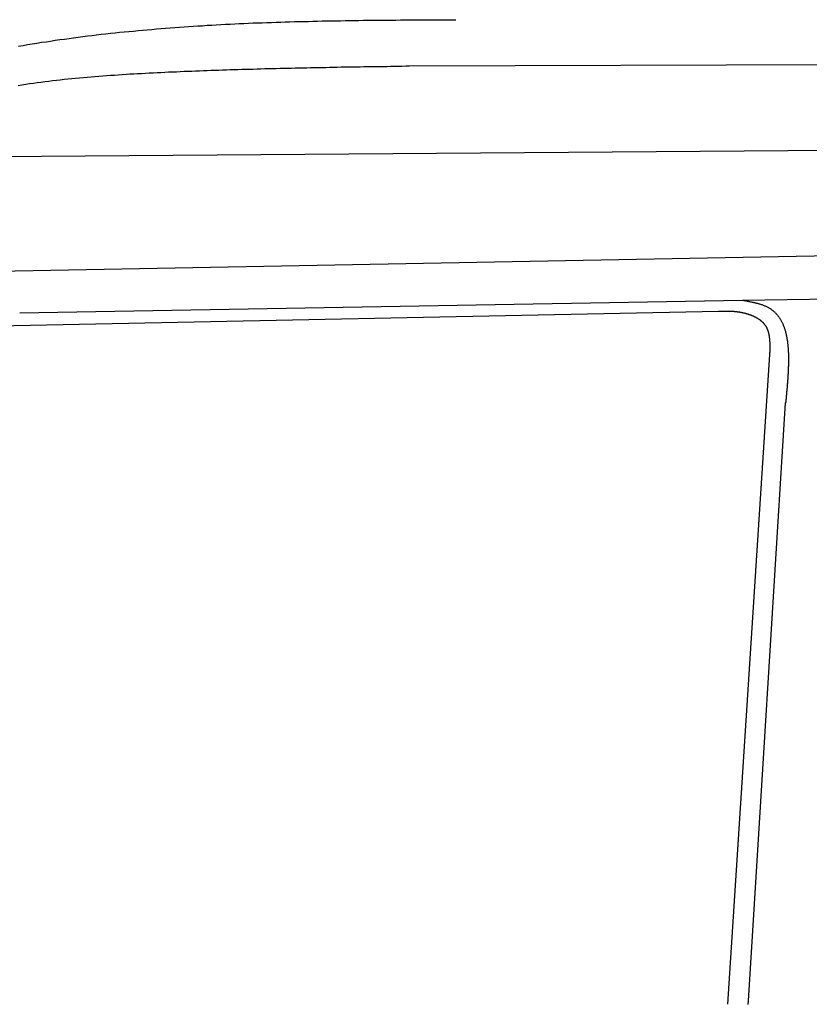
# Model space of a CAD drawing. Extents: x 1073 to 6773, y 5641 to 11966.
# Tile 34 of 58: x 2979 to 3600, y 9437 to 10211. Entities that reach past the tile are written whole.
import ezdxf

# ---------------------------------------------------------------- set-up
doc = ezdxf.new("R2010")
doc.units = 0
doc.layers.add('CAR', color=10, linetype='CONTINUOUS')

msp = doc.modelspace()

# ---------------------------------------------------------------- linework, layer by layer
at = {"layer": 'CAR'}
for p, q in [((3285.7, 10174.9), (4447.57, 10178.8)), ((2824.7, 10102.53), (4447.57, 10115.18)), ((3676.28, 10026.67), (2905.01, 10012.21)), ((3547.45, 9990.72), (4447.57, 10003.7)), ((2979.17, 9980.74), (3547.45, 9990.72)), ((3528.57, 9981.71), (2928.09, 9969.74)), ((3536.15, 9436.97), (3569.13, 9948.03)), ((3552.16, 9439.59), (3581.5, 9910.11))]:
    msp.add_line(p, q, dxfattribs=at)
for points in [[(2978.19, 10190.5, 0), (2981.8, 10191.1, 0), (2985.41, 10191.7, 0), (2989.03, 10192.3, 0), (2992.64, 10192.9, 0), (2996.26, 10193.5, 0), (2999.88, 10194, 0), (3003.49, 10194.5, 0), (3007.11, 10195.1, 0), (3010.73, 10195.6, 0), (3014.35, 10196.1, 0), (3017.96, 10196.6, 0), (3021.58, 10197.1, 0), (3025.2, 10197.6, 0), (3028.82, 10198, 0), (3032.43, 10198.5, 0), (3036.05, 10198.9, 0), (3039.67, 10199.4, 0), (3043.29, 10199.8, 0), (3046.9, 10200.2, 0), (3050.52, 10200.6, 0), (3054.14, 10201, 0), (3057.76, 10201.4, 0), (3061.38, 10201.7, 0), (3065, 10202.1, 0), (3068.61, 10202.4, 0), (3072.23, 10202.8, 0), (3075.85, 10203.1, 0), (3079.47, 10203.4, 0), (3083.09, 10203.7, 0), (3086.71, 10204, 0), (3090.33, 10204.3, 0), (3093.94, 10204.6, 0), (3097.56, 10204.9, 0), (3101.18, 10205.2, 0), (3104.8, 10205.4, 0), (3108.42, 10205.7, 0), (3112.04, 10205.9, 0), (3115.66, 10206.2, 0), (3119.28, 10206.4, 0), (3122.9, 10206.6, 0), (3126.52, 10206.9, 0), (3130.14, 10207.1, 0), (3133.76, 10207.3, 0), (3137.37, 10207.5, 0), (3140.99, 10207.7, 0), (3144.61, 10207.8, 0), (3148.23, 10208, 0), (3151.85, 10208.2, 0), (3155.47, 10208.3, 0), (3159.09, 10208.5, 0), (3162.71, 10208.7, 0), (3166.33, 10208.8, 0), (3169.95, 10208.9, 0), (3173.57, 10209.1, 0), (3177.19, 10209.2, 0), (3180.81, 10209.3, 0), (3184.43, 10209.4, 0), (3188.05, 10209.5, 0), (3191.67, 10209.7, 0), (3195.29, 10209.8, 0), (3198.91, 10209.9, 0), (3202.53, 10209.9, 0), (3206.15, 10210, 0), (3209.77, 10210.1, 0), (3213.39, 10210.2, 0), (3217.02, 10210.3, 0), (3220.64, 10210.3, 0), (3224.26, 10210.4, 0), (3227.88, 10210.5, 0), (3231.5, 10210.5, 0), (3235.12, 10210.6, 0), (3238.74, 10210.6, 0), (3242.36, 10210.7, 0), (3245.98, 10210.7, 0), (3249.6, 10210.8, 0), (3253.22, 10210.8, 0), (3256.84, 10210.9, 0), (3260.46, 10210.9, 0), (3264.08, 10211, 0), (3267.7, 10211, 0), (3271.32, 10211, 0), (3274.94, 10211, 0), (3278.57, 10211.1, 0), (3282.19, 10211.1, 0), (3285.81, 10211.1, 0), (3289.43, 10211.1, 0), (3293.05, 10211.2, 0), (3296.67, 10211.2, 0), (3300.29, 10211.2, 0), (3303.91, 10211.2, 0), (3307.53, 10211.2, 0), (3311.15, 10211.3, 0), (3314.77, 10211.3, 0), (3318.39, 10211.3, 0), (3322.01, 10211.3, 0)], [(2977.91, 10159.6, 0), (2980.9, 10160, 0), (2983.9, 10160.5, 0), (2986.9, 10161, 0), (2989.9, 10161.4, 0), (2992.91, 10161.8, 0), (2995.92, 10162.2, 0), (2998.94, 10162.6, 0), (3001.96, 10163, 0), (3004.98, 10163.4, 0), (3008, 10163.7, 0), (3011.03, 10164.1, 0), (3014.06, 10164.4, 0), (3017.09, 10164.7, 0), (3020.13, 10165, 0), (3023.16, 10165.3, 0), (3026.2, 10165.6, 0), (3029.24, 10165.9, 0), (3032.28, 10166.2, 0), (3035.33, 10166.4, 0), (3038.37, 10166.7, 0), (3041.42, 10166.9, 0), (3044.47, 10167.2, 0), (3047.52, 10167.4, 0), (3050.57, 10167.6, 0), (3053.62, 10167.8, 0), (3056.67, 10168, 0), (3059.72, 10168.2, 0), (3062.77, 10168.4, 0), (3065.82, 10168.6, 0), (3068.87, 10168.8, 0), (3071.92, 10168.9, 0), (3074.97, 10169.1, 0), (3078.02, 10169.3, 0), (3081.07, 10169.4, 0), (3084.12, 10169.6, 0), (3087.16, 10169.7, 0), (3090.21, 10169.9, 0), (3093.25, 10170, 0), (3096.3, 10170.2, 0), (3099.34, 10170.3, 0), (3102.38, 10170.4, 0), (3105.41, 10170.6, 0), (3108.45, 10170.7, 0), (3111.48, 10170.8, 0), (3114.52, 10170.9, 0), (3117.55, 10171, 0), (3120.58, 10171.2, 0), (3123.6, 10171.3, 0), (3126.63, 10171.4, 0), (3129.66, 10171.5, 0), (3132.68, 10171.6, 0), (3135.7, 10171.7, 0), (3138.72, 10171.8, 0), (3141.74, 10171.9, 0), (3144.76, 10172, 0), (3147.78, 10172.1, 0), (3150.8, 10172.2, 0), (3153.81, 10172.3, 0), (3156.83, 10172.4, 0), (3159.84, 10172.5, 0), (3162.85, 10172.5, 0), (3165.86, 10172.6, 0), (3168.87, 10172.7, 0), (3171.88, 10172.8, 0), (3174.89, 10172.9, 0), (3177.89, 10172.9, 0), (3180.9, 10173, 0), (3183.9, 10173.1, 0), (3186.91, 10173.2, 0), (3189.91, 10173.2, 0), (3192.91, 10173.3, 0), (3195.91, 10173.4, 0), (3198.91, 10173.4, 0), (3201.91, 10173.5, 0), (3204.91, 10173.5, 0), (3207.91, 10173.6, 0), (3210.91, 10173.7, 0), (3213.9, 10173.7, 0), (3216.9, 10173.8, 0), (3219.9, 10173.8, 0), (3222.89, 10173.9, 0), (3225.89, 10173.9, 0), (3228.88, 10174, 0), (3231.87, 10174.1, 0), (3234.87, 10174.1, 0), (3237.86, 10174.2, 0), (3240.85, 10174.2, 0), (3243.84, 10174.3, 0), (3246.83, 10174.3, 0), (3249.83, 10174.4, 0), (3252.82, 10174.4, 0), (3255.81, 10174.4, 0), (3258.8, 10174.5, 0), (3261.79, 10174.5, 0), (3264.78, 10174.6, 0), (3267.77, 10174.6, 0), (3270.75, 10174.7, 0), (3273.74, 10174.7, 0), (3276.73, 10174.8, 0), (3279.72, 10174.8, 0), (3282.71, 10174.9, 0), (3285.7, 10174.9, 0)], [(3547.45, 9990.72, 0), (3548.09, 9990.61, 0), (3548.73, 9990.49, 0), (3549.37, 9990.37, 0), (3550, 9990.26, 0), (3550.64, 9990.14, 0), (3551.27, 9990.02, 0), (3551.91, 9989.9, 0), (3552.54, 9989.77, 0), (3553.17, 9989.65, 0), (3553.79, 9989.52, 0), (3554.42, 9989.39, 0), (3555.04, 9989.26, 0), (3555.66, 9989.13, 0), (3556.27, 9988.99, 0), (3556.88, 9988.85, 0), (3557.49, 9988.7, 0), (3558.09, 9988.55, 0), (3558.69, 9988.4, 0), (3559.28, 9988.24, 0), (3559.87, 9988.08, 0), (3560.45, 9987.91, 0), (3561.03, 9987.74, 0), (3561.6, 9987.56, 0), (3562.16, 9987.38, 0), (3562.72, 9987.19, 0), (3563.27, 9986.99, 0), (3563.82, 9986.79, 0), (3564.35, 9986.58, 0), (3564.88, 9986.37, 0), (3565.41, 9986.15, 0), (3565.92, 9985.92, 0), (3566.43, 9985.68, 0), (3566.93, 9985.43, 0), (3567.41, 9985.18, 0), (3567.89, 9984.92, 0), (3568.37, 9984.65, 0), (3568.83, 9984.37, 0), (3569.28, 9984.08, 0), (3569.73, 9983.79, 0), (3570.16, 9983.49, 0), (3570.59, 9983.18, 0), (3571.01, 9982.86, 0), (3571.42, 9982.53, 0), (3571.82, 9982.2, 0), (3572.22, 9981.86, 0), (3572.61, 9981.51, 0), (3572.98, 9981.16, 0), (3573.35, 9980.8, 0), (3573.72, 9980.43, 0), (3574.07, 9980.05, 0), (3574.42, 9979.66, 0), (3574.76, 9979.27, 0), (3575.09, 9978.87, 0), (3575.41, 9978.47, 0), (3575.73, 9978.06, 0), (3576.04, 9977.64, 0), (3576.34, 9977.21, 0), (3576.64, 9976.78, 0), (3576.92, 9976.34, 0), (3577.2, 9975.89, 0), (3577.48, 9975.44, 0), (3577.74, 9974.98, 0), (3578, 9974.51, 0), (3578.25, 9974.04, 0), (3578.5, 9973.56, 0), (3578.74, 9973.08, 0), (3578.97, 9972.59, 0), (3579.2, 9972.09, 0), (3579.41, 9971.59, 0), (3579.63, 9971.08, 0), (3579.83, 9970.57, 0), (3580.03, 9970.05, 0), (3580.23, 9969.52, 0), (3580.42, 9968.99, 0), (3580.6, 9968.45, 0), (3580.77, 9967.91, 0), (3580.94, 9967.36, 0), (3581.11, 9966.81, 0), (3581.26, 9966.25, 0), (3581.42, 9965.69, 0), (3581.56, 9965.12, 0), (3581.7, 9964.55, 0), (3581.84, 9963.97, 0), (3581.97, 9963.38, 0), (3582.1, 9962.79, 0), (3582.21, 9962.2, 0), (3582.33, 9961.6, 0), (3582.44, 9961, 0), (3582.54, 9960.39, 0), (3582.64, 9959.77, 0), (3582.74, 9959.16, 0), (3582.83, 9958.53, 0), (3582.91, 9957.91, 0), (3582.99, 9957.28, 0), (3583.07, 9956.64, 0), (3583.14, 9956, 0), (3583.2, 9955.36, 0), (3583.26, 9954.71, 0), (3583.32, 9954.06, 0), (3583.37, 9953.41, 0), (3583.42, 9952.75, 0), (3583.47, 9952.08, 0), (3583.51, 9951.42, 0), (3583.55, 9950.75, 0), (3583.58, 9950.07, 0), (3583.61, 9949.39, 0), (3583.63, 9948.71, 0), (3583.65, 9948.03, 0), (3583.67, 9947.34, 0), (3583.69, 9946.65, 0), (3583.7, 9945.95, 0), (3583.7, 9945.26, 0), (3583.71, 9944.56, 0), (3583.71, 9943.85, 0), (3583.71, 9943.14, 0), (3583.7, 9942.43, 0), (3583.69, 9941.72, 0), (3583.68, 9941.01, 0), (3583.66, 9940.29, 0), (3583.65, 9939.57, 0), (3583.63, 9938.85, 0), (3583.6, 9938.12, 0), (3583.58, 9937.39, 0), (3583.55, 9936.66, 0), (3583.52, 9935.93, 0), (3583.49, 9935.19, 0), (3583.45, 9934.46, 0), (3583.41, 9933.72, 0), (3583.37, 9932.98, 0), (3583.33, 9932.23, 0), (3583.29, 9931.49, 0), (3583.24, 9930.74, 0), (3583.19, 9929.99, 0), (3583.14, 9929.24, 0), (3583.09, 9928.49, 0), (3583.04, 9927.73, 0), (3582.98, 9926.98, 0), (3582.92, 9926.22, 0), (3582.87, 9925.46, 0), (3582.81, 9924.7, 0), (3582.75, 9923.94, 0), (3582.68, 9923.18, 0), (3582.62, 9922.42, 0), (3582.56, 9921.65, 0), (3582.49, 9920.89, 0), (3582.42, 9920.12, 0), (3582.36, 9919.36, 0), (3582.29, 9918.59, 0), (3582.22, 9917.82, 0), (3582.15, 9917.05, 0), (3582.08, 9916.28, 0), (3582.01, 9915.51, 0), (3581.93, 9914.74, 0), (3581.86, 9913.97, 0), (3581.79, 9913.2, 0), (3581.72, 9912.43, 0), (3581.64, 9911.66, 0), (3581.57, 9910.88, 0), (3581.5, 9910.11, 0)], [(3569.13, 9948.03, 0), (3569.14, 9948.39, 0), (3569.16, 9948.75, 0), (3569.17, 9949.11, 0), (3569.18, 9949.47, 0), (3569.19, 9949.83, 0), (3569.2, 9950.19, 0), (3569.21, 9950.55, 0), (3569.22, 9950.91, 0), (3569.22, 9951.27, 0), (3569.23, 9951.63, 0), (3569.24, 9951.98, 0), (3569.25, 9952.34, 0), (3569.25, 9952.7, 0), (3569.26, 9953.05, 0), (3569.26, 9953.41, 0), (3569.26, 9953.76, 0), (3569.26, 9954.12, 0), (3569.26, 9954.47, 0), (3569.26, 9954.82, 0), (3569.26, 9955.17, 0), (3569.25, 9955.52, 0), (3569.25, 9955.87, 0), (3569.24, 9956.22, 0), (3569.23, 9956.57, 0), (3569.22, 9956.92, 0), (3569.21, 9957.26, 0), (3569.19, 9957.61, 0), (3569.17, 9957.95, 0), (3569.16, 9958.29, 0), (3569.14, 9958.63, 0), (3569.11, 9958.97, 0), (3569.09, 9959.31, 0), (3569.06, 9959.64, 0), (3569.03, 9959.98, 0), (3569, 9960.31, 0), (3568.96, 9960.64, 0), (3568.92, 9960.98, 0), (3568.88, 9961.3, 0), (3568.84, 9961.63, 0), (3568.79, 9961.96, 0), (3568.74, 9962.28, 0), (3568.69, 9962.6, 0), (3568.63, 9962.92, 0), (3568.57, 9963.24, 0), (3568.51, 9963.55, 0), (3568.45, 9963.87, 0), (3568.38, 9964.18, 0), (3568.31, 9964.49, 0), (3568.23, 9964.8, 0), (3568.15, 9965.1, 0), (3568.07, 9965.41, 0), (3567.98, 9965.71, 0), (3567.89, 9966.01, 0), (3567.79, 9966.3, 0), (3567.7, 9966.6, 0), (3567.59, 9966.89, 0), (3567.49, 9967.18, 0), (3567.37, 9967.46, 0), (3567.26, 9967.75, 0), (3567.14, 9968.03, 0), (3567.02, 9968.31, 0), (3566.89, 9968.58, 0), (3566.75, 9968.85, 0), (3566.62, 9969.12, 0), (3566.47, 9969.39, 0), (3566.32, 9969.66, 0), (3566.17, 9969.92, 0), (3566.02, 9970.18, 0), (3565.85, 9970.43, 0), (3565.69, 9970.68, 0), (3565.51, 9970.93, 0), (3565.33, 9971.18, 0), (3565.15, 9971.42, 0), (3564.96, 9971.66, 0), (3564.77, 9971.9, 0), (3564.57, 9972.13, 0), (3564.37, 9972.36, 0), (3564.16, 9972.59, 0), (3563.95, 9972.82, 0), (3563.73, 9973.04, 0), (3563.51, 9973.26, 0), (3563.29, 9973.47, 0), (3563.06, 9973.68, 0), (3562.83, 9973.89, 0), (3562.59, 9974.1, 0), (3562.35, 9974.3, 0), (3562.1, 9974.5, 0), (3561.85, 9974.7, 0), (3561.6, 9974.9, 0), (3561.34, 9975.09, 0), (3561.08, 9975.28, 0), (3560.81, 9975.46, 0), (3560.54, 9975.65, 0), (3560.27, 9975.83, 0), (3560, 9976, 0), (3559.72, 9976.18, 0), (3559.44, 9976.35, 0), (3559.15, 9976.52, 0), (3558.86, 9976.68, 0), (3558.57, 9976.85, 0), (3558.28, 9977.01, 0), (3557.98, 9977.16, 0), (3557.68, 9977.32, 0), (3557.38, 9977.47, 0), (3557.08, 9977.62, 0), (3556.77, 9977.76, 0), (3556.46, 9977.91, 0), (3556.15, 9978.05, 0), (3555.83, 9978.19, 0), (3555.52, 9978.32, 0), (3555.2, 9978.45, 0), (3554.88, 9978.58, 0), (3554.55, 9978.71, 0), (3554.23, 9978.83, 0), (3553.9, 9978.96, 0), (3553.58, 9979.08, 0), (3553.25, 9979.19, 0), (3552.92, 9979.31, 0), (3552.58, 9979.42, 0), (3552.25, 9979.52, 0), (3551.91, 9979.63, 0), (3551.58, 9979.73, 0), (3551.24, 9979.83, 0), (3550.9, 9979.93, 0), (3550.56, 9980.03, 0), (3550.22, 9980.12, 0), (3549.88, 9980.21, 0), (3549.54, 9980.3, 0), (3549.19, 9980.38, 0), (3548.85, 9980.47, 0), (3548.5, 9980.55, 0), (3548.16, 9980.62, 0), (3547.81, 9980.7, 0), (3547.47, 9980.77, 0), (3547.12, 9980.84, 0), (3546.78, 9980.91, 0), (3546.43, 9980.98, 0), (3546.08, 9981.04, 0), (3545.74, 9981.1, 0), (3545.39, 9981.16, 0), (3545.05, 9981.21, 0), (3544.7, 9981.27, 0), (3544.36, 9981.32, 0), (3544.01, 9981.37, 0), (3543.67, 9981.41, 0), (3543.33, 9981.46, 0), (3542.98, 9981.5, 0), (3542.64, 9981.54, 0), (3542.3, 9981.57, 0), (3541.96, 9981.61, 0), (3541.62, 9981.64, 0), (3541.28, 9981.67, 0), (3540.95, 9981.7, 0), (3540.61, 9981.73, 0), (3540.28, 9981.75, 0), (3539.94, 9981.77, 0), (3539.61, 9981.79, 0), (3539.27, 9981.81, 0), (3538.94, 9981.83, 0), (3538.61, 9981.84, 0), (3538.28, 9981.85, 0), (3537.95, 9981.86, 0), (3537.62, 9981.87, 0), (3537.29, 9981.88, 0), (3536.96, 9981.89, 0), (3536.64, 9981.89, 0), (3536.31, 9981.9, 0), (3535.98, 9981.9, 0), (3535.66, 9981.9, 0), (3535.33, 9981.9, 0), (3535.01, 9981.9, 0), (3534.68, 9981.9, 0), (3534.36, 9981.89, 0), (3534.03, 9981.89, 0), (3533.71, 9981.88, 0), (3533.39, 9981.88, 0), (3533.06, 9981.87, 0), (3532.74, 9981.86, 0), (3532.42, 9981.85, 0), (3532.1, 9981.84, 0), (3531.78, 9981.83, 0), (3531.45, 9981.82, 0), (3531.13, 9981.81, 0), (3530.81, 9981.8, 0), (3530.49, 9981.79, 0), (3530.17, 9981.78, 0), (3529.85, 9981.77, 0), (3529.53, 9981.75, 0), (3529.21, 9981.74, 0), (3528.89, 9981.73, 0), (3528.57, 9981.71, 0)], [(3552.12, 9436.94, 0), (3552.13, 9437.38, 0), (3552.14, 9437.82, 0), (3552.14, 9438.26, 0), (3552.15, 9438.7, 0), (3552.16, 9439.14, 0), (3552.16, 9439.59, 0)]]:
    msp.add_polyline3d(points, dxfattribs=at)

doc.saveas('drawing.dxf')
